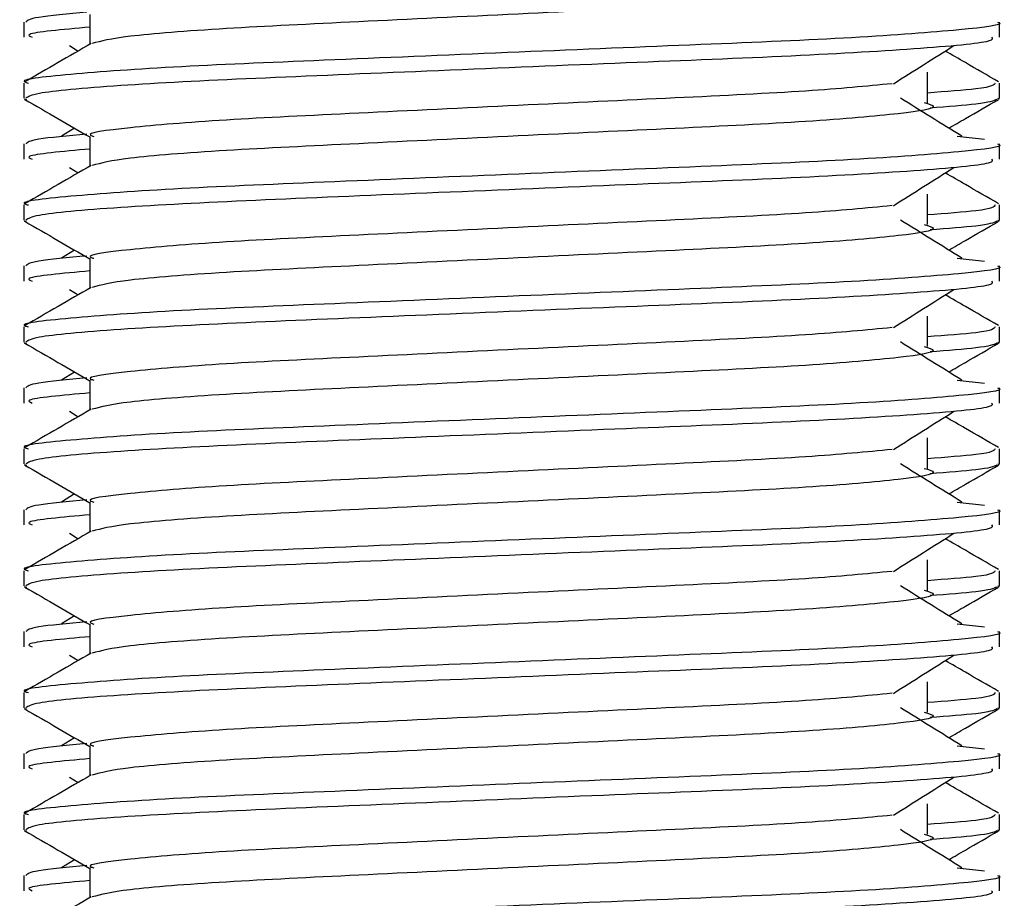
# Model space of a CAD drawing. Header units: millimetres. Extents: x 0 to 420, y 0 to 297.
# Tile 15 of 63: x 89.11 to 90.42, y 184.4 to 185.57. Entities that reach past the tile are written whole.
import ezdxf

# ---------------------------------------------------------------- set-up
doc = ezdxf.new("R2010")
doc.units = ezdxf.units.MM

msp = doc.modelspace()

# ---------------------------------------------------------------- linework, layer by layer
at = {"color": 7, "linetype": 'Continuous', "lineweight": 25}
for p, q in [((89.20479, 185.57303), (89.20479, 185.53355)), ((89.1173, 185.56299), (89.1173, 185.54279)), ((90.41038, 185.54279), (90.41038, 185.56299)), ((89.17776, 185.53175), (89.18921, 185.52453)), ((90.31471, 185.45607), (90.31471, 185.49647)), ((89.1173, 185.48211), (89.1173, 185.46197)), ((90.41038, 185.46197), (90.41038, 185.48211)), ((89.11769, 185.46111), (89.12096, 185.46038)), ((90.40756, 185.46197), (90.40999, 185.46111)), ((89.18457, 185.42226), (89.16712, 185.41145)), ((89.1173, 185.40136), (89.1173, 185.38115)), ((89.20479, 185.4114), (89.20479, 185.37192)), ((90.35405, 185.41148), (90.3905, 185.40756)), ((90.41038, 185.38115), (90.41038, 185.40136)), ((89.17776, 185.37011), (89.18921, 185.3629)), ((90.31471, 185.29443), (90.31471, 185.33484)), ((89.1173, 185.32048), (89.1173, 185.30034)), ((90.41038, 185.30034), (90.41038, 185.32048)), ((89.11769, 185.29948), (89.12096, 185.29875)), ((90.40756, 185.30034), (90.40999, 185.29948)), ((89.18457, 185.26063), (89.16712, 185.24981)), ((89.20479, 185.24976), (89.20479, 185.21028)), ((90.35405, 185.24985), (90.3905, 185.24592)), ((89.1173, 185.23972), (89.1173, 185.21952)), ((90.41038, 185.21952), (90.41038, 185.23972)), ((89.17776, 185.20848), (89.18921, 185.20126)), ((90.31471, 185.1328), (90.31471, 185.17321)), ((89.1173, 185.15884), (89.1173, 185.1387)), ((90.41038, 185.1387), (90.41038, 185.15884)), ((89.11769, 185.13784), (89.12096, 185.13711)), ((90.40756, 185.1387), (90.40999, 185.13784)), ((89.18457, 185.09899), (89.16712, 185.08818)), ((89.20479, 185.08813), (89.20479, 185.04865)), ((90.35405, 185.08822), (90.3905, 185.08429)), ((89.1173, 185.07809), (89.1173, 185.05788)), ((90.41038, 185.05788), (90.41038, 185.07809)), ((89.17776, 185.04685), (89.18921, 185.03963)), ((90.31471, 184.97116), (90.31471, 185.01157)), ((89.1173, 184.99721), (89.1173, 184.97707)), ((90.41038, 184.97707), (90.41038, 184.99721)), ((89.11769, 184.97621), (89.12096, 184.97548)), ((90.40756, 184.97707), (90.40999, 184.97621)), ((89.18457, 184.93736), (89.16712, 184.92654)), ((89.20479, 184.92649), (89.20479, 184.88701)), ((90.35405, 184.92658), (90.3905, 184.92265)), ((89.1173, 184.91646), (89.1173, 184.89625)), ((90.41038, 184.89625), (90.41038, 184.91646)), ((89.17776, 184.88521), (89.18921, 184.87799)), ((90.31471, 184.80953), (90.31471, 184.84994)), ((89.1173, 184.83558), (89.1173, 184.81544)), ((90.41038, 184.81544), (90.41038, 184.83558)), ((89.11769, 184.81457), (89.12096, 184.81385)), ((90.40756, 184.81544), (90.40999, 184.81457)), ((89.18457, 184.77572), (89.16712, 184.76491)), ((89.20479, 184.76486), (89.20479, 184.72538)), ((90.35405, 184.76495), (90.3905, 184.76102)), ((89.1173, 184.75482), (89.1173, 184.73461)), ((90.41038, 184.73461), (90.41038, 184.75482)), ((89.17776, 184.72358), (89.18921, 184.71636)), ((90.31471, 184.64789), (90.31471, 184.6883)), ((89.1173, 184.67394), (89.1173, 184.6538)), ((90.41038, 184.6538), (90.41038, 184.67394)), ((89.11769, 184.65294), (89.12096, 184.65221)), ((90.40756, 184.6538), (90.40999, 184.65294)), ((89.18457, 184.61409), (89.16712, 184.60327)), ((89.1173, 184.59319), (89.1173, 184.57298)), ((89.20479, 184.60322), (89.20479, 184.56375)), ((90.35405, 184.60331), (90.3905, 184.59939)), ((90.41038, 184.57298), (90.41038, 184.59319)), ((89.17776, 184.56194), (89.18921, 184.55473)), ((90.31471, 184.48626), (90.31471, 184.52667)), ((89.1173, 184.51231), (89.1173, 184.49217)), ((90.41038, 184.49217), (90.41038, 184.51231)), ((89.11769, 184.49131), (89.12096, 184.49058)), ((90.40756, 184.49217), (90.40999, 184.49131)), ((89.18457, 184.45245), (89.16712, 184.44164)), ((89.20479, 184.44159), (89.20479, 184.40211)), ((90.35405, 184.44168), (90.3905, 184.43775)), ((89.1173, 184.43155), (89.1173, 184.41135)), ((90.41038, 184.41135), (90.41038, 184.43155))]:
    msp.add_line(p, q, dxfattribs=at)
for points, knots in [([(90.31029, 185.61778), (90.31625, 185.61607), (90.33309, 185.61122), (90.2865, 185.60323), (90.16516, 185.59255), (89.98383, 185.58363), (89.77196, 185.57362), (89.55845, 185.56318), (89.37577, 185.55444), (89.24386, 185.54408), (89.21963, 185.53762), (89.2078, 185.53446)], [0, 0, 0, 0, 0.0638066, 0.1803218, 0.300081, 0.415215, 0.5333173, 0.6525337, 0.7671935, 0.8863835, 1, 1, 1, 1]), ([(89.20087, 185.57605), (89.17574, 185.57373), (89.12627, 185.56915), (89.12211, 185.56502), (89.12007, 185.56299)], [0, 0, 0, 0, 0.5078952, 1, 1, 1, 1]), ([(90.40761, 185.56299), (90.40849, 185.56271), (90.41898, 185.55929), (90.36545, 185.55272), (90.22868, 185.54204), (90.01811, 185.53312), (89.77309, 185.52311), (89.52701, 185.51267), (89.31244, 185.50391), (89.17064, 185.49349), (89.10724, 185.48621), (89.12136, 185.4826), (89.12325, 185.48211)], [0, 0, 0, 0, 0.01102406, 0.13118876, 0.25469534, 0.37343726, 0.49523701, 0.61818446, 0.73643772, 0.85935802, 0.98120202, 1, 1, 1, 1]), ([(89.20479, 185.5562), (89.16811, 185.55291), (89.11572, 185.5482), (89.12526, 185.54403), (89.12812, 185.54279)], [0, 0, 0, 0, 0.7002075, 1, 1, 1, 1]), ([(89.20645, 185.53451), (89.19183, 185.52605), (89.1626, 185.50913), (89.13336, 185.49221), (89.11874, 185.48375)], [0, 0, 0, 0, 0.499935, 1, 1, 1, 1]), ([(90.39956, 185.54279), (90.40086, 185.54105), (90.40447, 185.53623), (90.3078, 185.52725), (90.13247, 185.51721), (89.90066, 185.5083), (89.65095, 185.49764), (89.41617, 185.48818), (89.23283, 185.47879), (89.13057, 185.46926), (89.12308, 185.46404), (89.12012, 185.46197)], [0, 0, 0, 0, 0.0687542, 0.1915913, 0.313424, 0.4320526, 0.5554842, 0.6757146, 0.7957061, 0.9191739, 1, 1, 1, 1]), ([(90.26966, 185.48113), (90.28302, 185.48957), (90.30974, 185.50644), (90.33653, 185.52331), (90.34992, 185.53175)], [0, 0, 0, 0, 0.4999896, 1, 1, 1, 1]), ([(90.40893, 185.48375), (90.39431, 185.49221), (90.37082, 185.5058), (90.34734, 185.5194), (90.33847, 185.52453)], [0, 0, 0, 0, 0.622406, 1, 1, 1, 1]), ([(90.26802, 185.48119), (90.23383, 185.47788), (90.16444, 185.47118), (89.98295, 185.46239), (89.77204, 185.4524), (89.55901, 185.44196), (89.37354, 185.4332), (89.25089, 185.42277), (89.19607, 185.41549), (89.20834, 185.41187), (89.21, 185.41137)], [0, 0, 0, 0, 0.1340309, 0.2719374, 0.4133992, 0.5561955, 0.6935339, 0.8362986, 0.9778119, 1, 1, 1, 1]), ([(90.40443, 185.48211), (90.40321, 185.4796), (90.4012, 185.47544), (90.33923, 185.47074), (90.31471, 185.46888)], [0, 0, 0, 0, 0.6042483, 1, 1, 1, 1]), ([(89.11861, 185.46043), (89.13323, 185.45198), (89.16196, 185.43535), (89.19068, 185.41873), (89.20479, 185.41056)], [0, 0, 0, 0, 0.5088672, 1, 1, 1, 1]), ([(90.31029, 185.45615), (90.31625, 185.45443), (90.33309, 185.44959), (90.2865, 185.44159), (90.16516, 185.43092), (89.98383, 185.42199), (89.77196, 185.41199), (89.55845, 185.40155), (89.37577, 185.3928), (89.24386, 185.38244), (89.21963, 185.37598), (89.2078, 185.37283)], [0, 0, 0, 0, 0.0638066, 0.1803218, 0.300081, 0.415215, 0.5333173, 0.6525337, 0.7671935, 0.8863835, 1, 1, 1, 1]), ([(90.36056, 185.41145), (90.34694, 185.41988), (90.31969, 185.43676), (90.29251, 185.45363), (90.27892, 185.46207)], [0, 0, 0, 0, 0.5000108, 1, 1, 1, 1]), ([(90.40672, 185.46038), (90.40217, 185.45836), (90.39408, 185.45477), (90.3414, 185.45075), (90.31841, 185.44899)], [0, 0, 0, 0, 0.5635985, 1, 1, 1, 1]), ([(90.3431, 185.42226), (90.35047, 185.42653), (90.37246, 185.43925), (90.39445, 185.45198), (90.40907, 185.46043)], [0, 0, 0, 0, 0.3351873, 1, 1, 1, 1]), ([(89.20087, 185.41442), (89.17574, 185.41209), (89.12627, 185.40751), (89.12211, 185.40339), (89.12007, 185.40136)], [0, 0, 0, 0, 0.5078952, 1, 1, 1, 1]), ([(90.40761, 185.40136), (90.40849, 185.40107), (90.41898, 185.39766), (90.36545, 185.39108), (90.22868, 185.38041), (90.01811, 185.37148), (89.77309, 185.36147), (89.52701, 185.35104), (89.31244, 185.34228), (89.17064, 185.33186), (89.10724, 185.32458), (89.12136, 185.32096), (89.12325, 185.32048)], [0, 0, 0, 0, 0.0110241, 0.1311888, 0.2546953, 0.3734373, 0.495237, 0.6181845, 0.7364377, 0.859358, 0.981202, 1, 1, 1, 1]), ([(89.20479, 185.39457), (89.16811, 185.39128), (89.11572, 185.38657), (89.12526, 185.3824), (89.12812, 185.38115)], [0, 0, 0, 0, 0.7002075, 1, 1, 1, 1]), ([(90.39956, 185.38115), (90.40086, 185.37942), (90.40447, 185.37459), (90.3078, 185.36562), (90.13247, 185.35557), (89.90066, 185.34667), (89.65095, 185.33601), (89.41617, 185.32655), (89.23283, 185.31716), (89.13057, 185.30762), (89.12308, 185.3024), (89.12012, 185.30034)], [0, 0, 0, 0, 0.0687542, 0.1915913, 0.313424, 0.4320526, 0.5554842, 0.6757146, 0.7957061, 0.9191739, 1, 1, 1, 1]), ([(89.20645, 185.37288), (89.19183, 185.36442), (89.1626, 185.34749), (89.13336, 185.33057), (89.11874, 185.32211)], [0, 0, 0, 0, 0.499935, 1, 1, 1, 1]), ([(90.26966, 185.3195), (90.28302, 185.32793), (90.30974, 185.34481), (90.33653, 185.36168), (90.34992, 185.37011)], [0, 0, 0, 0, 0.4999896, 1, 1, 1, 1]), ([(90.40893, 185.32211), (90.39431, 185.33057), (90.37082, 185.34417), (90.34734, 185.35776), (90.33847, 185.3629)], [0, 0, 0, 0, 0.622406, 1, 1, 1, 1]), ([(90.26802, 185.31956), (90.23383, 185.31625), (90.16444, 185.30954), (89.98295, 185.30075), (89.77204, 185.29076), (89.55901, 185.28032), (89.37354, 185.27156), (89.25089, 185.26114), (89.19607, 185.25386), (89.20834, 185.25023), (89.21, 185.24974)], [0, 0, 0, 0, 0.13403092, 0.27193744, 0.41339923, 0.55619553, 0.69353391, 0.83629864, 0.97781189, 1, 1, 1, 1]), ([(90.40443, 185.32048), (90.40321, 185.31797), (90.4012, 185.31381), (90.33923, 185.30911), (90.31471, 185.30725)], [0, 0, 0, 0, 0.6042483, 1, 1, 1, 1]), ([(89.11861, 185.2988), (89.13323, 185.29034), (89.16196, 185.27372), (89.19068, 185.25709), (89.20479, 185.24892)], [0, 0, 0, 0, 0.5088672, 1, 1, 1, 1]), ([(90.36056, 185.24981), (90.34694, 185.25825), (90.31969, 185.27512), (90.29251, 185.292), (90.27892, 185.30043)], [0, 0, 0, 0, 0.5000108, 1, 1, 1, 1]), ([(90.40672, 185.29875), (90.40217, 185.29672), (90.39408, 185.29313), (90.3414, 185.28911), (90.31841, 185.28736)], [0, 0, 0, 0, 0.5635985, 1, 1, 1, 1]), ([(90.3431, 185.26063), (90.35047, 185.26489), (90.37246, 185.27762), (90.39445, 185.29034), (90.40907, 185.2988)], [0, 0, 0, 0, 0.3351873, 1, 1, 1, 1]), ([(90.31029, 185.29451), (90.31625, 185.2928), (90.33309, 185.28796), (90.2865, 185.27996), (90.16516, 185.26928), (89.98383, 185.26036), (89.77196, 185.25035), (89.55845, 185.23991), (89.37577, 185.23117), (89.24386, 185.22081), (89.21963, 185.21435), (89.2078, 185.21119)], [0, 0, 0, 0, 0.0638066, 0.1803218, 0.300081, 0.415215, 0.5333173, 0.6525337, 0.7671935, 0.8863835, 1, 1, 1, 1]), ([(89.20087, 185.25278), (89.17574, 185.25046), (89.12627, 185.24588), (89.12211, 185.24175), (89.12007, 185.23972)], [0, 0, 0, 0, 0.5078952, 1, 1, 1, 1]), ([(90.40761, 185.23972), (90.40849, 185.23944), (90.41898, 185.23602), (90.36545, 185.22945), (90.22868, 185.21877), (90.01811, 185.20985), (89.77309, 185.19984), (89.52701, 185.1894), (89.31244, 185.18064), (89.17064, 185.17022), (89.10724, 185.16295), (89.12136, 185.15933), (89.12325, 185.15884)], [0, 0, 0, 0, 0.0110241, 0.1311888, 0.2546953, 0.3734373, 0.495237, 0.6181845, 0.7364377, 0.859358, 0.981202, 1, 1, 1, 1]), ([(89.20479, 185.23294), (89.16811, 185.22964), (89.11572, 185.22493), (89.12526, 185.22077), (89.12812, 185.21952)], [0, 0, 0, 0, 0.7002075, 1, 1, 1, 1]), ([(90.39956, 185.21952), (90.40086, 185.21778), (90.40447, 185.21296), (90.3078, 185.20398), (90.13247, 185.19394), (89.90066, 185.18503), (89.65095, 185.17437), (89.41617, 185.16491), (89.23283, 185.15552), (89.13057, 185.14599), (89.12308, 185.14077), (89.12012, 185.1387)], [0, 0, 0, 0, 0.0687542, 0.1915913, 0.313424, 0.4320526, 0.5554842, 0.6757146, 0.7957061, 0.9191739, 1, 1, 1, 1]), ([(89.20645, 185.21124), (89.19183, 185.20278), (89.1626, 185.18586), (89.13336, 185.16894), (89.11874, 185.16048)], [0, 0, 0, 0, 0.499935, 1, 1, 1, 1]), ([(90.26966, 185.15786), (90.28302, 185.1663), (90.30974, 185.18317), (90.33653, 185.20004), (90.34992, 185.20848)], [0, 0, 0, 0, 0.4999896, 1, 1, 1, 1]), ([(90.40893, 185.16048), (90.39431, 185.16894), (90.37082, 185.18253), (90.34734, 185.19613), (90.33847, 185.20126)], [0, 0, 0, 0, 0.622406, 1, 1, 1, 1]), ([(90.26802, 185.15792), (90.23383, 185.15462), (90.16444, 185.14791), (89.98295, 185.13912), (89.77204, 185.12913), (89.55901, 185.11869), (89.37354, 185.10993), (89.25089, 185.09951), (89.19607, 185.09222), (89.20834, 185.0886), (89.21, 185.08811)], [0, 0, 0, 0, 0.1340309, 0.2719374, 0.4133992, 0.5561955, 0.6935339, 0.8362986, 0.9778119, 1, 1, 1, 1]), ([(90.40443, 185.15884), (90.40321, 185.15633), (90.4012, 185.15217), (90.33923, 185.14747), (90.31471, 185.14561)], [0, 0, 0, 0, 0.6042483, 1, 1, 1, 1]), ([(89.11861, 185.13716), (89.13323, 185.12871), (89.16196, 185.11209), (89.19068, 185.09546), (89.20479, 185.08729)], [0, 0, 0, 0, 0.5088672, 1, 1, 1, 1]), ([(90.31029, 185.13288), (90.31625, 185.13116), (90.33309, 185.12632), (90.2865, 185.11832), (90.16516, 185.10765), (89.98383, 185.09872), (89.77196, 185.08872), (89.55845, 185.07828), (89.37577, 185.06953), (89.24386, 185.05918), (89.21963, 185.05271), (89.2078, 185.04956)], [0, 0, 0, 0, 0.0638066, 0.1803218, 0.300081, 0.415215, 0.5333173, 0.6525337, 0.7671935, 0.8863835, 1, 1, 1, 1]), ([(90.36056, 185.08818), (90.34694, 185.09661), (90.31969, 185.11349), (90.29251, 185.13036), (90.27892, 185.1388)], [0, 0, 0, 0, 0.5000108, 1, 1, 1, 1]), ([(90.40672, 185.13711), (90.40217, 185.13509), (90.39408, 185.1315), (90.3414, 185.12748), (90.31841, 185.12573)], [0, 0, 0, 0, 0.5635985, 1, 1, 1, 1]), ([(90.3431, 185.09899), (90.35047, 185.10326), (90.37246, 185.11598), (90.39445, 185.12871), (90.40907, 185.13716)], [0, 0, 0, 0, 0.3351873, 1, 1, 1, 1]), ([(89.20087, 185.09115), (89.17574, 185.08882), (89.12627, 185.08424), (89.12211, 185.08012), (89.12007, 185.07809)], [0, 0, 0, 0, 0.5078952, 1, 1, 1, 1]), ([(90.40761, 185.07809), (90.40849, 185.0778), (90.41898, 185.07439), (90.36545, 185.06781), (90.22868, 185.05714), (90.01811, 185.04821), (89.77309, 185.03821), (89.52701, 185.02777), (89.31244, 185.01901), (89.17064, 185.00859), (89.10724, 185.00131), (89.12136, 184.99769), (89.12325, 184.99721)], [0, 0, 0, 0, 0.0110241, 0.1311888, 0.2546953, 0.3734373, 0.495237, 0.6181845, 0.7364377, 0.859358, 0.981202, 1, 1, 1, 1]), ([(89.20479, 185.0713), (89.16811, 185.06801), (89.11572, 185.0633), (89.12526, 185.05913), (89.12812, 185.05788)], [0, 0, 0, 0, 0.7002075, 1, 1, 1, 1]), ([(89.20645, 185.04961), (89.19183, 185.04115), (89.1626, 185.02422), (89.13336, 185.00731), (89.11874, 184.99885)], [0, 0, 0, 0, 0.499935, 1, 1, 1, 1]), ([(90.39956, 185.05788), (90.40086, 185.05615), (90.40447, 185.05133), (90.3078, 185.04235), (90.13247, 185.0323), (89.90066, 185.0234), (89.65095, 185.01274), (89.41617, 185.00328), (89.23283, 184.99389), (89.13057, 184.98435), (89.12308, 184.97913), (89.12012, 184.97707)], [0, 0, 0, 0, 0.0687542, 0.1915913, 0.313424, 0.4320526, 0.5554842, 0.6757146, 0.7957061, 0.9191739, 1, 1, 1, 1]), ([(90.26966, 184.99623), (90.28302, 185.00466), (90.30974, 185.02154), (90.33653, 185.03841), (90.34992, 185.04685)], [0, 0, 0, 0, 0.4999896, 1, 1, 1, 1]), ([(90.40893, 184.99885), (90.39431, 185.00731), (90.37082, 185.0209), (90.34734, 185.03449), (90.33847, 185.03963)], [0, 0, 0, 0, 0.622406, 1, 1, 1, 1]), ([(90.26802, 184.99629), (90.23383, 184.99298), (90.16444, 184.98627), (89.98295, 184.97748), (89.77204, 184.96749), (89.55901, 184.95705), (89.37354, 184.94829), (89.25089, 184.93787), (89.19607, 184.93059), (89.20834, 184.92696), (89.21, 184.92647)], [0, 0, 0, 0, 0.1340309, 0.2719374, 0.4133992, 0.5561955, 0.6935339, 0.8362986, 0.9778119, 1, 1, 1, 1]), ([(90.40443, 184.99721), (90.40321, 184.9947), (90.4012, 184.99054), (90.33923, 184.98584), (90.31471, 184.98398)], [0, 0, 0, 0, 0.6042483, 1, 1, 1, 1]), ([(89.11861, 184.97553), (89.13323, 184.96707), (89.16196, 184.95045), (89.19068, 184.93382), (89.20479, 184.92566)], [0, 0, 0, 0, 0.5088672, 1, 1, 1, 1]), ([(90.31029, 184.97124), (90.31625, 184.96953), (90.33309, 184.96469), (90.2865, 184.95669), (90.16516, 184.94602), (89.98383, 184.93709), (89.77196, 184.92708), (89.55845, 184.91664), (89.37577, 184.9079), (89.24386, 184.89754), (89.21963, 184.89108), (89.2078, 184.88792)], [0, 0, 0, 0, 0.0638066, 0.1803218, 0.300081, 0.415215, 0.5333173, 0.6525337, 0.7671935, 0.8863835, 1, 1, 1, 1]), ([(90.36056, 184.92654), (90.34694, 184.93498), (90.31969, 184.95185), (90.29251, 184.96873), (90.27892, 184.97716)], [0, 0, 0, 0, 0.50001084, 1, 1, 1, 1]), ([(90.40672, 184.97548), (90.40217, 184.97346), (90.39408, 184.96986), (90.3414, 184.96585), (90.31841, 184.96409)], [0, 0, 0, 0, 0.5635985, 1, 1, 1, 1]), ([(90.3431, 184.93736), (90.35047, 184.94162), (90.37246, 184.95435), (90.39445, 184.96707), (90.40907, 184.97553)], [0, 0, 0, 0, 0.3351873, 1, 1, 1, 1]), ([(89.20087, 184.92952), (89.17574, 184.92719), (89.12627, 184.92261), (89.12211, 184.91849), (89.12007, 184.91646)], [0, 0, 0, 0, 0.5078952, 1, 1, 1, 1]), ([(90.40761, 184.91646), (90.40849, 184.91617), (90.41898, 184.91276), (90.36545, 184.90618), (90.22868, 184.8955), (90.01811, 184.88658), (89.77309, 184.87657), (89.52701, 184.86614), (89.31244, 184.85737), (89.17064, 184.84695), (89.10724, 184.83968), (89.12136, 184.83606), (89.12325, 184.83558)], [0, 0, 0, 0, 0.0110241, 0.1311888, 0.2546953, 0.3734373, 0.495237, 0.6181845, 0.7364377, 0.859358, 0.981202, 1, 1, 1, 1]), ([(89.20479, 184.90967), (89.16811, 184.90637), (89.11572, 184.90167), (89.12526, 184.8975), (89.12812, 184.89625)], [0, 0, 0, 0, 0.7002075, 1, 1, 1, 1]), ([(90.39956, 184.89625), (90.40086, 184.89452), (90.40447, 184.88969), (90.3078, 184.88071), (90.13247, 184.87067), (89.90066, 184.86176), (89.65095, 184.85111), (89.41617, 184.84164), (89.23283, 184.83226), (89.13057, 184.82272), (89.12308, 184.8175), (89.12012, 184.81544)], [0, 0, 0, 0, 0.0687542, 0.1915913, 0.313424, 0.4320526, 0.5554842, 0.6757146, 0.7957061, 0.9191739, 1, 1, 1, 1]), ([(89.20645, 184.88797), (89.19183, 184.87951), (89.1626, 184.86259), (89.13336, 184.84567), (89.11874, 184.83721)], [0, 0, 0, 0, 0.499935, 1, 1, 1, 1]), ([(90.26966, 184.83459), (90.28302, 184.84303), (90.30974, 184.8599), (90.33653, 184.87678), (90.34992, 184.88521)], [0, 0, 0, 0, 0.49998964, 1, 1, 1, 1]), ([(90.40893, 184.83721), (90.39431, 184.84567), (90.37082, 184.85926), (90.34734, 184.87286), (90.33847, 184.87799)], [0, 0, 0, 0, 0.622406, 1, 1, 1, 1]), ([(90.26802, 184.83465), (90.23383, 184.83135), (90.16444, 184.82464), (89.98295, 184.81585), (89.77204, 184.80586), (89.55901, 184.79542), (89.37354, 184.78666), (89.25089, 184.77624), (89.19607, 184.76895), (89.20834, 184.76533), (89.21, 184.76484)], [0, 0, 0, 0, 0.1340309, 0.2719374, 0.4133992, 0.5561955, 0.6935339, 0.8362986, 0.9778119, 1, 1, 1, 1]), ([(90.40443, 184.83558), (90.40321, 184.83306), (90.4012, 184.82891), (90.33923, 184.8242), (90.31471, 184.82234)], [0, 0, 0, 0, 0.6042483, 1, 1, 1, 1]), ([(89.11861, 184.8139), (89.13323, 184.80544), (89.16196, 184.78882), (89.19068, 184.77219), (89.20479, 184.76402)], [0, 0, 0, 0, 0.5088672, 1, 1, 1, 1]), ([(90.36056, 184.76491), (90.34694, 184.77335), (90.31969, 184.79022), (90.29251, 184.80709), (90.27892, 184.81553)], [0, 0, 0, 0, 0.5000108, 1, 1, 1, 1]), ([(90.40672, 184.81385), (90.40217, 184.81182), (90.39408, 184.80823), (90.3414, 184.80421), (90.31841, 184.80246)], [0, 0, 0, 0, 0.5635985, 1, 1, 1, 1]), ([(90.3431, 184.77572), (90.35047, 184.77999), (90.37246, 184.79272), (90.39445, 184.80544), (90.40907, 184.8139)], [0, 0, 0, 0, 0.3351873, 1, 1, 1, 1]), ([(90.31029, 184.80961), (90.31625, 184.80789), (90.33309, 184.80305), (90.2865, 184.79505), (90.16516, 184.78438), (89.98383, 184.77545), (89.77196, 184.76545), (89.55845, 184.75501), (89.37577, 184.74627), (89.24386, 184.73591), (89.21963, 184.72944), (89.2078, 184.72629)], [0, 0, 0, 0, 0.0638066, 0.1803218, 0.300081, 0.415215, 0.5333173, 0.6525337, 0.7671935, 0.8863835, 1, 1, 1, 1]), ([(89.20087, 184.76788), (89.17574, 184.76555), (89.12627, 184.76097), (89.12211, 184.75685), (89.12007, 184.75482)], [0, 0, 0, 0, 0.5078952, 1, 1, 1, 1]), ([(90.40761, 184.75482), (90.40849, 184.75454), (90.41898, 184.75112), (90.36545, 184.74455), (90.22868, 184.73387), (90.01811, 184.72494), (89.77309, 184.71494), (89.52701, 184.7045), (89.31244, 184.69574), (89.17064, 184.68532), (89.10724, 184.67804), (89.12136, 184.67442), (89.12325, 184.67394)], [0, 0, 0, 0, 0.0110241, 0.1311888, 0.2546953, 0.3734373, 0.495237, 0.6181845, 0.7364377, 0.859358, 0.981202, 1, 1, 1, 1]), ([(89.20479, 184.74803), (89.16811, 184.74474), (89.11572, 184.74003), (89.12526, 184.73586), (89.12812, 184.73461)], [0, 0, 0, 0, 0.7002075, 1, 1, 1, 1]), ([(89.20645, 184.72634), (89.19183, 184.71788), (89.1626, 184.70095), (89.13336, 184.68404), (89.11874, 184.67558)], [0, 0, 0, 0, 0.499935, 1, 1, 1, 1]), ([(90.39956, 184.73461), (90.40086, 184.73288), (90.40447, 184.72806), (90.3078, 184.71908), (90.13247, 184.70904), (89.90066, 184.70013), (89.65095, 184.68947), (89.41617, 184.68001), (89.23283, 184.67062), (89.13057, 184.66108), (89.12308, 184.65587), (89.12012, 184.6538)], [0, 0, 0, 0, 0.0687542, 0.1915913, 0.313424, 0.4320526, 0.5554842, 0.6757146, 0.7957061, 0.9191739, 1, 1, 1, 1]), ([(90.26966, 184.67296), (90.28302, 184.6814), (90.30974, 184.69827), (90.33653, 184.71514), (90.34992, 184.72358)], [0, 0, 0, 0, 0.4999896, 1, 1, 1, 1]), ([(90.40893, 184.67558), (90.39431, 184.68404), (90.37082, 184.69763), (90.34734, 184.71123), (90.33847, 184.71636)], [0, 0, 0, 0, 0.622406, 1, 1, 1, 1]), ([(90.26802, 184.67302), (90.23383, 184.66971), (90.16444, 184.663), (89.98295, 184.65422), (89.77204, 184.64423), (89.55901, 184.63379), (89.37354, 184.62503), (89.25089, 184.6146), (89.19607, 184.60732), (89.20834, 184.60369), (89.21, 184.6032)], [0, 0, 0, 0, 0.1340309, 0.2719374, 0.4133992, 0.5561955, 0.6935339, 0.8362986, 0.9778119, 1, 1, 1, 1]), ([(90.40443, 184.67394), (90.40321, 184.67143), (90.4012, 184.66727), (90.33923, 184.66257), (90.31471, 184.66071)], [0, 0, 0, 0, 0.6042483, 1, 1, 1, 1]), ([(89.11861, 184.65226), (89.13323, 184.6438), (89.16196, 184.62718), (89.19068, 184.61055), (89.20479, 184.60239)], [0, 0, 0, 0, 0.5088672, 1, 1, 1, 1]), ([(90.31029, 184.64797), (90.31625, 184.64626), (90.33309, 184.64142), (90.2865, 184.63342), (90.16516, 184.62275), (89.98383, 184.61382), (89.77196, 184.60381), (89.55845, 184.59337), (89.37577, 184.58463), (89.24386, 184.57427), (89.21963, 184.56781), (89.2078, 184.56465)], [0, 0, 0, 0, 0.0638066, 0.1803218, 0.300081, 0.415215, 0.5333173, 0.6525337, 0.7671935, 0.8863835, 1, 1, 1, 1]), ([(90.36056, 184.60327), (90.34694, 184.61171), (90.31969, 184.62858), (90.29251, 184.64546), (90.27892, 184.6539)], [0, 0, 0, 0, 0.5000108, 1, 1, 1, 1]), ([(90.40672, 184.65221), (90.40217, 184.65019), (90.39408, 184.64659), (90.3414, 184.64258), (90.31841, 184.64082)], [0, 0, 0, 0, 0.5635985, 1, 1, 1, 1]), ([(90.3431, 184.61409), (90.35047, 184.61835), (90.37246, 184.63108), (90.39445, 184.6438), (90.40907, 184.65226)], [0, 0, 0, 0, 0.3351873, 1, 1, 1, 1]), ([(89.20087, 184.60625), (89.17574, 184.60392), (89.12627, 184.59934), (89.12211, 184.59522), (89.12007, 184.59319)], [0, 0, 0, 0, 0.5078952, 1, 1, 1, 1]), ([(90.40761, 184.59319), (90.40849, 184.5929), (90.41898, 184.58949), (90.36545, 184.58291), (90.22868, 184.57224), (90.01811, 184.56331), (89.77309, 184.5533), (89.52701, 184.54287), (89.31244, 184.53411), (89.17064, 184.52368), (89.10724, 184.51641), (89.12136, 184.51279), (89.12325, 184.51231)], [0, 0, 0, 0, 0.0110241, 0.1311888, 0.2546953, 0.3734373, 0.495237, 0.6181845, 0.7364377, 0.859358, 0.981202, 1, 1, 1, 1]), ([(89.20479, 184.5864), (89.16811, 184.5831), (89.11572, 184.5784), (89.12526, 184.57423), (89.12812, 184.57298)], [0, 0, 0, 0, 0.7002075, 1, 1, 1, 1]), ([(90.39956, 184.57298), (90.40086, 184.57125), (90.40447, 184.56642), (90.3078, 184.55745), (90.13247, 184.5474), (89.90066, 184.5385), (89.65095, 184.52784), (89.41617, 184.51837), (89.23283, 184.50899), (89.13057, 184.49945), (89.12308, 184.49423), (89.12012, 184.49217)], [0, 0, 0, 0, 0.0687542, 0.1915913, 0.313424, 0.4320526, 0.5554842, 0.6757146, 0.7957061, 0.9191739, 1, 1, 1, 1]), ([(89.20645, 184.56471), (89.19183, 184.55624), (89.1626, 184.53932), (89.13336, 184.5224), (89.11874, 184.51394)], [0, 0, 0, 0, 0.499935, 1, 1, 1, 1]), ([(90.26966, 184.51132), (90.28302, 184.51976), (90.30974, 184.53663), (90.33653, 184.55351), (90.34992, 184.56194)], [0, 0, 0, 0, 0.49998964, 1, 1, 1, 1]), ([(90.40893, 184.51394), (90.39431, 184.5224), (90.37082, 184.53599), (90.34734, 184.54959), (90.33847, 184.55473)], [0, 0, 0, 0, 0.622406, 1, 1, 1, 1]), ([(90.26802, 184.51139), (90.23383, 184.50808), (90.16444, 184.50137), (89.98295, 184.49258), (89.77204, 184.48259), (89.55901, 184.47215), (89.37354, 184.46339), (89.25089, 184.45297), (89.19607, 184.44569), (89.20834, 184.44206), (89.21, 184.44157)], [0, 0, 0, 0, 0.13403092, 0.27193744, 0.41339923, 0.55619553, 0.69353391, 0.83629864, 0.97781189, 1, 1, 1, 1]), ([(90.40443, 184.51231), (90.40321, 184.5098), (90.4012, 184.50564), (90.33923, 184.50094), (90.31471, 184.49908)], [0, 0, 0, 0, 0.6042483, 1, 1, 1, 1]), ([(89.11861, 184.49063), (89.13323, 184.48217), (89.16196, 184.46555), (89.19068, 184.44892), (89.20479, 184.44075)], [0, 0, 0, 0, 0.5088672, 1, 1, 1, 1]), ([(90.36056, 184.44164), (90.34694, 184.45008), (90.31969, 184.46695), (90.29251, 184.48382), (90.27892, 184.49226)], [0, 0, 0, 0, 0.5000108, 1, 1, 1, 1]), ([(90.40672, 184.49058), (90.40217, 184.48855), (90.39408, 184.48496), (90.3414, 184.48094), (90.31841, 184.47919)], [0, 0, 0, 0, 0.5635985, 1, 1, 1, 1]), ([(90.3431, 184.45245), (90.35047, 184.45672), (90.37246, 184.46945), (90.39445, 184.48217), (90.40907, 184.49063)], [0, 0, 0, 0, 0.3351873, 1, 1, 1, 1]), ([(90.31029, 184.48634), (90.31625, 184.48463), (90.33309, 184.47978), (90.2865, 184.47179), (90.16516, 184.46111), (89.98383, 184.45219), (89.77196, 184.44218), (89.55845, 184.43174), (89.37577, 184.423), (89.24386, 184.41264), (89.21963, 184.40618), (89.2078, 184.40302)], [0, 0, 0, 0, 0.06380663, 0.18032175, 0.30008096, 0.41521504, 0.53331731, 0.65253371, 0.76719347, 0.88638352, 1, 1, 1, 1]), ([(89.20087, 184.44461), (89.17574, 184.44229), (89.12627, 184.43771), (89.12211, 184.43358), (89.12007, 184.43155)], [0, 0, 0, 0, 0.5078952, 1, 1, 1, 1]), ([(90.40761, 184.43155), (90.40849, 184.43127), (90.41898, 184.42785), (90.36545, 184.42128), (90.22868, 184.4106), (90.01811, 184.40168), (89.77309, 184.39167), (89.52701, 184.38123), (89.31244, 184.37247), (89.17064, 184.36205), (89.10724, 184.35477), (89.12136, 184.35116), (89.12325, 184.35067)], [0, 0, 0, 0, 0.01102406, 0.13118876, 0.25469534, 0.37343726, 0.49523701, 0.61818446, 0.73643772, 0.85935802, 0.98120202, 1, 1, 1, 1]), ([(89.20479, 184.42476), (89.16811, 184.42147), (89.11572, 184.41676), (89.12526, 184.41259), (89.12812, 184.41135)], [0, 0, 0, 0, 0.7002075, 1, 1, 1, 1]), ([(90.39956, 184.41135), (90.40086, 184.40961), (90.40447, 184.40479), (90.3078, 184.39581), (90.13247, 184.38577), (89.90066, 184.37686), (89.65095, 184.3662), (89.41617, 184.35674), (89.23283, 184.34735), (89.13057, 184.33782), (89.12308, 184.3326), (89.12012, 184.33053)], [0, 0, 0, 0, 0.0687542, 0.1915913, 0.313424, 0.4320526, 0.5554842, 0.6757146, 0.7957061, 0.9191739, 1, 1, 1, 1]), ([(89.20645, 184.40307), (89.19183, 184.39461), (89.1626, 184.37769), (89.13336, 184.36077), (89.11874, 184.35231)], [0, 0, 0, 0, 0.499935, 1, 1, 1, 1])]:
    msp.add_open_spline(points, degree=3, knots=knots, dxfattribs=at)

doc.saveas('drawing.dxf')
